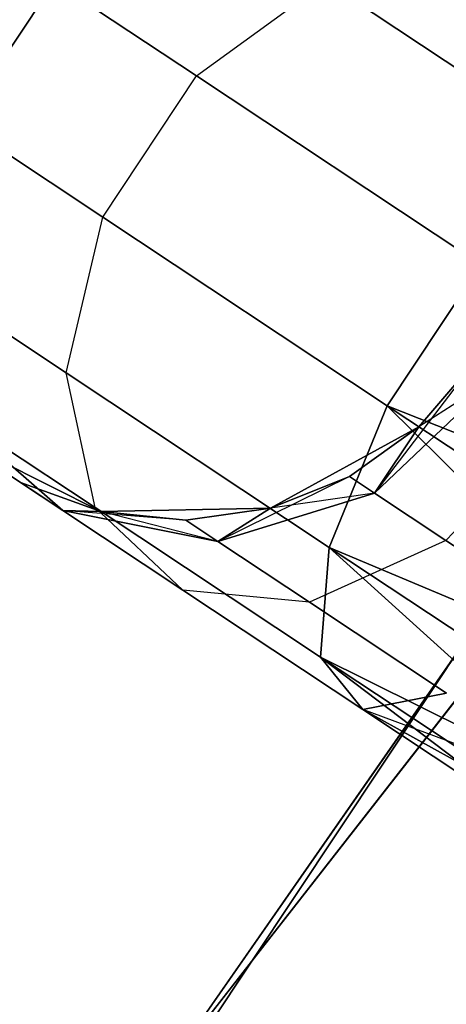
# Model space of a CAD drawing. Extents: x -91 to 91, y -91 to 262.
# Tile 224 of 256: x 49.93 to 51.14, y -35.77 to -32.99. Entities that reach past the tile are written whole.
import ezdxf

# ---------------------------------------------------------------- set-up
doc = ezdxf.new("R2010")
doc.units = 0
doc.header["$LTSCALE"] = 25.4
doc.layers.get('0').update_dxf_attribs({"linetype": 'CONTINUOUS'})

# ---------------------------------------------------------------- blocks, each defined once
blk = doc.blocks.new('ETE0_STL_1')
at = {"color": 0}
for p, q in [((49.2803, -37.6225, 159.5), (53.7694, -30.8683, 159.5)), ((53.7694, -30.8683, 169), (49.2803, -37.6225, 169)), ((53.7694, -30.8683, 169), (49.2803, -37.6225, 169)), ((49.2803, -37.6225, 159.5), (53.7694, -30.8683, 159.5)), ((53.0791, -32.0407, 330.5076), (48.4429, -38.6948, 330.5076)), ((48.4429, -38.6948, 321.0076), (53.0791, -32.0407, 321.0076)), ((48.4429, -38.6948, 321.0076), (53.0791, -32.0407, 321.0076)), ((53.0791, -32.0407, 330.5076), (48.4429, -38.6948, 330.5076)), ((49.8968, -32.7958, 320.8707), (50.4335, -33.1518, 319.9068)), ((49.8968, -32.7958, 320.8707), (50.4335, -33.1518, 319.9068)), ((50.4335, -33.1518, 170.1084), (49.8968, -32.7958, 169.1445)), ((50.4335, -33.1518, 170.1084), (49.8968, -32.7958, 169.1445)), ((50.4335, -33.1518, 319.9068), (50.7989, -32.8856, 320.0641)), ((50.4335, -33.1518, 319.9068), (50.7989, -32.8856, 320.0641)), ((50.4335, -33.1518, 170.1084), (50.7989, -32.8856, 169.9511)), ((50.4335, -33.1518, 170.1084), (50.7989, -32.8856, 169.9511)), ((50.7989, -32.8856, 320.0641), (51.5419, -33.3785, 319.4683)), ((50.7989, -32.8856, 320.0641), (51.5419, -33.3785, 319.4683)), ((51.5419, -33.3785, 170.5469), (50.7989, -32.8856, 169.9511)), ((51.5419, -33.3785, 170.5469), (50.7989, -32.8856, 169.9511)), ((50.0151, -32.9121, 164.5076), (49.7576, -33.3002, 164.5076)), ((49.7576, -33.3002, 162.5076), (50.0151, -32.9121, 162.5076)), ((49.7576, -33.3002, 162.5076), (50.0151, -32.9121, 162.5076)), ((50.0151, -32.9121, 164.5076), (49.7576, -33.3002, 164.5076)), ((50.1689, -33.5506, 319.9068), (50.4335, -33.1518, 319.9068)), ((50.1689, -33.5506, 319.9068), (50.4335, -33.1518, 319.9068)), ((50.1689, -33.5506, 170.1084), (50.4335, -33.1518, 170.1084)), ((50.1689, -33.5506, 170.1084), (50.4335, -33.1518, 170.1084)), ((50.4335, -33.1518, 319.9068), (51.2367, -33.6846, 319.2628)), ((50.4335, -33.1518, 319.9068), (51.2367, -33.6846, 319.2628)), ((51.2367, -33.6846, 170.7524), (50.4335, -33.1518, 170.1084)), ((51.2367, -33.6846, 170.7524), (50.4335, -33.1518, 170.1084)), ((49.6323, -33.1946, 320.8707), (50.1689, -33.5506, 319.9068)), ((49.6323, -33.1946, 320.8707), (50.1689, -33.5506, 319.9068)), ((50.1689, -33.5506, 170.1084), (49.6323, -33.1946, 169.1445)), ((50.1689, -33.5506, 170.1084), (49.6323, -33.1946, 169.1445)), ((50.0657, -33.9907, 320.0641), (50.1689, -33.5506, 319.9068)), ((50.0657, -33.9907, 320.0641), (50.1689, -33.5506, 319.9068)), ((50.0657, -33.9907, 169.9511), (50.1689, -33.5506, 170.1084)), ((50.0657, -33.9907, 169.9511), (50.1689, -33.5506, 170.1084)), ((50.1689, -33.5506, 319.9068), (50.9721, -34.0835, 319.2628)), ((50.1689, -33.5506, 319.9068), (50.9721, -34.0835, 319.2628)), ((50.9721, -34.0835, 170.7524), (50.1689, -33.5506, 170.1084)), ((50.9721, -34.0835, 170.7524), (50.1689, -33.5506, 170.1084)), ((49.5692, -33.6614, 320.9558), (50.0657, -33.9907, 320.0641)), ((49.5692, -33.6614, 320.9558), (50.0657, -33.9907, 320.0641)), ((50.0657, -33.9907, 169.9511), (49.5692, -33.6614, 169.0594)), ((50.0657, -33.9907, 169.9511), (49.5692, -33.6614, 169.0594)), ((50.9721, -34.0835, 319.2628), (51.2367, -33.6846, 319.2628)), ((50.9721, -34.0835, 319.2628), (51.2367, -33.6846, 319.2628)), ((51.2367, -33.6846, 170.7524), (50.9721, -34.0835, 170.7524)), ((51.2367, -33.6846, 170.7524), (50.9721, -34.0835, 170.7524)), ((51.2185, -33.9597, 322.0076), (50.9368, -34.3306, 321.5811)), ((51.2185, -33.9597, 322.0076), (50.9368, -34.3306, 321.5811)), ((51.062, -34.1431, 327.5076), (51.2185, -33.9597, 327.5076)), ((51.2185, -33.9597, 163.5076), (51.062, -34.1431, 163.5076)), ((51.062, -34.1431, 322.0076), (51.2185, -33.9597, 322.0076)), ((51.062, -34.1431, 327.5076), (51.2185, -33.9597, 327.5076)), ((51.062, -34.1431, 322.0076), (51.2185, -33.9597, 322.0076)), ((51.062, -34.1431, 168.0076), (51.2185, -33.9597, 168.0076)), ((51.062, -34.1431, 168.0076), (51.2185, -33.9597, 168.0076)), ((51.2185, -33.9597, 163.5076), (51.062, -34.1431, 163.5076)), ((50.1475, -34.3713, 320.3427), (50.0657, -33.9907, 320.0641)), ((50.0657, -33.9907, 320.0641), (50.8087, -34.4837, 319.4683)), ((50.0657, -33.9907, 320.0641), (50.8087, -34.4837, 319.4683)), ((50.1475, -34.3713, 320.3427), (50.0657, -33.9907, 320.0641)), ((50.1475, -34.3713, 169.6726), (50.0657, -33.9907, 169.9511)), ((50.8087, -34.4837, 170.5469), (50.0657, -33.9907, 169.9511)), ((50.1475, -34.3713, 169.6726), (50.0657, -33.9907, 169.9511)), ((50.8087, -34.4837, 170.5469), (50.0657, -33.9907, 169.9511)), ((50.9368, -34.3306, 321.5811), (51.2819, -34.0018, 321.6249)), ((50.9368, -34.3306, 321.5811), (51.2819, -34.0018, 321.6249)), ((51.2819, -34.0018, 168.3903), (50.9368, -34.3306, 168.4341)), ((51.2819, -34.0018, 168.3903), (50.9368, -34.3306, 168.4341)), ((51.2819, -34.0018, 168.3903), (51.062, -34.1431, 168.0076)), ((51.2819, -34.0018, 168.3903), (51.062, -34.1431, 168.0076)), ((49.7222, -34.0891, 321.1065), (50.0561, -34.3799, 321.2884)), ((49.7222, -34.0891, 321.1065), (50.0561, -34.3799, 321.2884)), ((49.7222, -34.0891, 321.1065), (50.1475, -34.3713, 320.3427)), ((49.7222, -34.0891, 321.1065), (50.1475, -34.3713, 320.3427)), ((50.0561, -34.3799, 168.7269), (49.7222, -34.0891, 168.9087)), ((50.1475, -34.3713, 169.6726), (49.7222, -34.0891, 168.9087)), ((50.0561, -34.3799, 168.7269), (49.7222, -34.0891, 168.9087)), ((50.1475, -34.3713, 169.6726), (49.7222, -34.0891, 168.9087)), ((50.8087, -34.4837, 319.4683), (50.9721, -34.0835, 319.2628)), ((50.8087, -34.4837, 319.4683), (50.9721, -34.0835, 319.2628)), ((50.9721, -34.0835, 170.7524), (50.8087, -34.4837, 170.5469)), ((50.9721, -34.0835, 170.7524), (50.8087, -34.4837, 170.5469)), ((50.9721, -34.0835, 319.2628), (51.7949, -34.8998, 319.1222)), ((50.9721, -34.0835, 319.2628), (51.7949, -34.8998, 319.1222)), ((50.9721, -34.0835, 319.2628), (51.9195, -34.712, 319.0367)), ((50.9721, -34.0835, 319.2628), (51.9195, -34.712, 319.0367)), ((50.9721, -34.0835, 319.2628), (52.0518, -34.5126, 319.0076)), ((50.9721, -34.0835, 319.2628), (52.0518, -34.5126, 319.0076)), ((51.7949, -34.8998, 170.8931), (50.9721, -34.0835, 170.7524)), ((51.9195, -34.712, 170.9785), (50.9721, -34.0835, 170.7524)), ((51.7949, -34.8998, 170.8931), (50.9721, -34.0835, 170.7524)), ((51.9195, -34.712, 170.9785), (50.9721, -34.0835, 170.7524)), ((52.0518, -34.5126, 171.0076), (50.9721, -34.0835, 170.7524)), ((52.0518, -34.5126, 171.0076), (50.9721, -34.0835, 170.7524)), ((51.4626, -34.1217, 321.3005), (51.1382, -34.4641, 321.2195)), ((51.4626, -34.1217, 321.3005), (51.1382, -34.4641, 321.2195)), ((51.4626, -34.1217, 168.7147), (51.1382, -34.4641, 168.7957)), ((51.4626, -34.1217, 168.7147), (51.1382, -34.4641, 168.7957)), ((50.6423, -34.3733, 327.5076), (51.062, -34.1431, 327.5076)), ((51.062, -34.1431, 163.5076), (50.6423, -34.3733, 163.5076)), ((50.6423, -34.3733, 327.5076), (51.062, -34.1431, 327.5076)), ((51.062, -34.1431, 163.5076), (50.6423, -34.3733, 163.5076)), ((50.8661, -34.2837, 322.0076), (51.062, -34.1431, 327.5076)), ((50.8661, -34.2837, 322.0076), (51.062, -34.1431, 327.5076)), ((50.8661, -34.2837, 322.0076), (51.062, -34.1431, 322.0076)), ((50.8661, -34.2837, 322.0076), (51.062, -34.1431, 322.0076)), ((50.8661, -34.2837, 168.0076), (51.062, -34.1431, 168.0076)), ((51.062, -34.1431, 163.5076), (50.8661, -34.2837, 168.0076)), ((50.8661, -34.2837, 168.0076), (51.062, -34.1431, 168.0076)), ((51.062, -34.1431, 163.5076), (50.8661, -34.2837, 168.0076)), ((51.062, -34.1431, 322.0076), (50.9368, -34.3306, 321.5811)), ((51.062, -34.1431, 322.0076), (50.9368, -34.3306, 321.5811)), ((50.9368, -34.3306, 168.4341), (51.062, -34.1431, 168.0076)), ((50.9368, -34.3306, 168.4341), (51.062, -34.1431, 168.0076)), ((51.062, -34.1431, 322.0076), (51.062, -34.1431, 327.5076)), ((51.062, -34.1431, 322.0076), (51.062, -34.1431, 327.5076)), ((51.062, -34.1431, 168.0076), (51.062, -34.1431, 163.5076)), ((51.062, -34.1431, 168.0076), (51.062, -34.1431, 163.5076)), ((49.736, -34.1675, 327.5076), (50.1638, -34.3821, 327.5076)), ((50.1638, -34.3821, 163.5076), (49.736, -34.1675, 163.5076)), ((49.736, -34.1675, 322.0076), (50.0561, -34.3799, 321.2884)), ((49.9369, -34.3008, 322.0076), (49.736, -34.1675, 327.5076)), ((49.9369, -34.3008, 322.0076), (49.736, -34.1675, 327.5076)), ((49.736, -34.1675, 327.5076), (50.1638, -34.3821, 327.5076)), ((49.736, -34.1675, 322.0076), (50.0561, -34.3799, 321.2884)), ((50.0561, -34.3799, 168.7269), (49.736, -34.1675, 168.0076)), ((49.9369, -34.3008, 168.0076), (49.736, -34.1675, 163.5076)), ((50.0561, -34.3799, 168.7269), (49.736, -34.1675, 168.0076)), ((49.9369, -34.3008, 168.0076), (49.736, -34.1675, 163.5076)), ((50.1638, -34.3821, 163.5076), (49.736, -34.1675, 163.5076)), ((49.9369, -34.3008, 322.0076), (50.0561, -34.3799, 321.2884)), ((49.9369, -34.3008, 322.0076), (50.1638, -34.3821, 327.5076)), ((49.9369, -34.3008, 322.0076), (50.1638, -34.3821, 322.0076)), ((49.9369, -34.3008, 322.0076), (50.1638, -34.3821, 327.5076)), ((49.9369, -34.3008, 322.0076), (50.1638, -34.3821, 322.0076)), ((49.9369, -34.3008, 322.0076), (50.0561, -34.3799, 321.2884)), ((50.0561, -34.3799, 168.7269), (49.9369, -34.3008, 168.0076)), ((49.9369, -34.3008, 168.0076), (50.1638, -34.3821, 168.0076)), ((50.0561, -34.3799, 168.7269), (49.9369, -34.3008, 168.0076)), ((50.1638, -34.3821, 163.5076), (49.9369, -34.3008, 168.0076)), ((49.9369, -34.3008, 168.0076), (50.1638, -34.3821, 168.0076)), ((50.1638, -34.3821, 163.5076), (49.9369, -34.3008, 168.0076)), ((50.8661, -34.2837, 322.0076), (50.4944, -34.467, 321.4596)), ((50.8661, -34.2837, 322.0076), (50.4944, -34.467, 321.4596)), ((50.6423, -34.3733, 322.0076), (50.8661, -34.2837, 322.0076)), ((50.8661, -34.2837, 322.0076), (50.6423, -34.3733, 327.5076)), ((50.8661, -34.2837, 322.0076), (50.6423, -34.3733, 327.5076)), ((50.6423, -34.3733, 322.0076), (50.8661, -34.2837, 322.0076)), ((50.6423, -34.3733, 168.0076), (50.8661, -34.2837, 168.0076)), ((50.8661, -34.2837, 168.0076), (50.6423, -34.3733, 163.5076)), ((50.8661, -34.2837, 168.0076), (50.6423, -34.3733, 163.5076)), ((50.6423, -34.3733, 168.0076), (50.8661, -34.2837, 168.0076)), ((50.8661, -34.2837, 322.0076), (50.9368, -34.3306, 321.5811)), ((50.8661, -34.2837, 322.0076), (50.9368, -34.3306, 321.5811)), ((50.9368, -34.3306, 168.4341), (50.8661, -34.2837, 168.0076)), ((50.9368, -34.3306, 168.4341), (50.8661, -34.2837, 168.0076)), ((50.4944, -34.467, 321.4596), (50.9368, -34.3306, 321.5811)), ((50.4944, -34.467, 321.4596), (50.9368, -34.3306, 321.5811)), ((50.9368, -34.3306, 168.4341), (50.4944, -34.467, 168.5556)), ((50.9368, -34.3306, 168.4341), (50.4944, -34.467, 168.5556)), ((50.9368, -34.3306, 168.4341), (50.6423, -34.3733, 168.0076)), ((50.9368, -34.3306, 168.4341), (50.6423, -34.3733, 168.0076)), ((50.9368, -34.3306, 321.5811), (51.1382, -34.4641, 321.2195)), ((50.9368, -34.3306, 321.5811), (51.1382, -34.4641, 321.2195)), ((51.1382, -34.4641, 168.7957), (50.9368, -34.3306, 168.4341)), ((51.1382, -34.4641, 168.7957), (50.9368, -34.3306, 168.4341)), ((50.4036, -34.4068, 322.0076), (50.0561, -34.3799, 321.2884)), ((50.0561, -34.3799, 321.2884), (50.4944, -34.467, 321.4596)), ((50.4036, -34.4068, 322.0076), (50.0561, -34.3799, 321.2884)), ((50.1638, -34.3821, 322.0076), (50.0561, -34.3799, 321.2884)), ((50.1638, -34.3821, 322.0076), (50.0561, -34.3799, 321.2884)), ((50.0561, -34.3799, 321.2884), (50.4944, -34.467, 321.4596)), ((50.0561, -34.3799, 321.2884), (50.3956, -34.6051, 320.6786)), ((50.0561, -34.3799, 321.2884), (50.3956, -34.6051, 320.6786)), ((50.4944, -34.467, 168.5556), (50.0561, -34.3799, 168.7269)), ((50.0561, -34.3799, 168.7269), (50.1638, -34.3821, 168.0076)), ((50.0561, -34.3799, 168.7269), (50.1638, -34.3821, 168.0076)), ((50.3956, -34.6051, 169.3366), (50.0561, -34.3799, 168.7269)), ((50.4944, -34.467, 168.5556), (50.0561, -34.3799, 168.7269)), ((50.3956, -34.6051, 169.3366), (50.0561, -34.3799, 168.7269)), ((50.3956, -34.6051, 320.6786), (50.1475, -34.3713, 320.3427)), ((50.1475, -34.3713, 320.3427), (50.784, -34.7936, 319.8322)), ((50.1475, -34.3713, 320.3427), (50.784, -34.7936, 319.8322)), ((50.3956, -34.6051, 320.6786), (50.1475, -34.3713, 320.3427)), ((50.3956, -34.6051, 169.3366), (50.1475, -34.3713, 169.6726)), ((50.784, -34.7936, 170.183), (50.1475, -34.3713, 169.6726)), ((50.3956, -34.6051, 169.3366), (50.1475, -34.3713, 169.6726)), ((50.784, -34.7936, 170.183), (50.1475, -34.3713, 169.6726)), ((50.1638, -34.3821, 327.5076), (50.6423, -34.3733, 327.5076)), ((50.6423, -34.3733, 163.5076), (50.1638, -34.3821, 163.5076)), ((50.1638, -34.3821, 327.5076), (50.6423, -34.3733, 327.5076)), ((50.6423, -34.3733, 163.5076), (50.1638, -34.3821, 163.5076)), ((50.1638, -34.3821, 322.0076), (50.1638, -34.3821, 327.5076)), ((50.1638, -34.3821, 322.0076), (50.1638, -34.3821, 327.5076)), ((50.1638, -34.3821, 322.0076), (50.4036, -34.4068, 322.0076)), ((50.4036, -34.4068, 322.0076), (50.1638, -34.3821, 327.5076)), ((50.4036, -34.4068, 322.0076), (50.1638, -34.3821, 327.5076)), ((50.1638, -34.3821, 322.0076), (50.4036, -34.4068, 322.0076)), ((50.4944, -34.467, 168.5556), (50.1638, -34.3821, 168.0076)), ((50.1638, -34.3821, 168.0076), (50.4036, -34.4068, 168.0076)), ((50.4944, -34.467, 168.5556), (50.1638, -34.3821, 168.0076)), ((50.4036, -34.4068, 168.0076), (50.1638, -34.3821, 163.5076)), ((50.4036, -34.4068, 168.0076), (50.1638, -34.3821, 163.5076)), ((50.1638, -34.3821, 168.0076), (50.4036, -34.4068, 168.0076)), ((50.1638, -34.3821, 168.0076), (50.1638, -34.3821, 163.5076)), ((50.1638, -34.3821, 168.0076), (50.1638, -34.3821, 163.5076)), ((50.4036, -34.4068, 322.0076), (50.6423, -34.3733, 327.5076)), ((50.4036, -34.4068, 322.0076), (50.6423, -34.3733, 322.0076)), ((50.4036, -34.4068, 322.0076), (50.6423, -34.3733, 327.5076)), ((50.4036, -34.4068, 322.0076), (50.6423, -34.3733, 322.0076)), ((50.4036, -34.4068, 168.0076), (50.6423, -34.3733, 168.0076)), ((50.6423, -34.3733, 163.5076), (50.4036, -34.4068, 168.0076)), ((50.4036, -34.4068, 168.0076), (50.6423, -34.3733, 168.0076)), ((50.6423, -34.3733, 163.5076), (50.4036, -34.4068, 168.0076)), ((50.6423, -34.3733, 322.0076), (50.4944, -34.467, 321.4596)), ((50.6423, -34.3733, 322.0076), (50.4944, -34.467, 321.4596)), ((50.4944, -34.467, 168.5556), (50.6423, -34.3733, 168.0076)), ((50.4944, -34.467, 168.5556), (50.6423, -34.3733, 168.0076)), ((50.6423, -34.3733, 322.0076), (50.6423, -34.3733, 327.5076)), ((50.6423, -34.3733, 322.0076), (50.6423, -34.3733, 327.5076)), ((50.6423, -34.3733, 168.0076), (50.6423, -34.3733, 163.5076)), ((50.6423, -34.3733, 168.0076), (50.6423, -34.3733, 163.5076)), ((50.4036, -34.4068, 322.0076), (50.4944, -34.467, 321.4596)), ((50.4036, -34.4068, 322.0076), (50.4944, -34.467, 321.4596)), ((50.4944, -34.467, 168.5556), (50.4036, -34.4068, 168.0076)), ((50.4944, -34.467, 168.5556), (50.4036, -34.4068, 168.0076)), ((50.4944, -34.467, 321.4596), (50.7531, -34.6386, 320.9951)), ((50.4944, -34.467, 321.4596), (50.7531, -34.6386, 320.9951)), ((50.7531, -34.6386, 169.0201), (50.4944, -34.467, 168.5556)), ((50.7531, -34.6386, 169.0201), (50.4944, -34.467, 168.5556)), ((51.1382, -34.4641, 321.2195), (50.7531, -34.6386, 320.9951)), ((51.1382, -34.4641, 321.2195), (50.7531, -34.6386, 320.9951)), ((51.1382, -34.4641, 168.7957), (50.7531, -34.6386, 169.0201)), ((51.1382, -34.4641, 168.7957), (50.7531, -34.6386, 169.0201)), ((51.1382, -34.4641, 321.2195), (51.4395, -34.664, 320.9779)), ((51.1382, -34.4641, 321.2195), (51.4395, -34.664, 320.9779)), ((51.4395, -34.664, 169.0373), (51.1382, -34.4641, 168.7957)), ((51.4395, -34.664, 169.0373), (51.1382, -34.4641, 168.7957)), ((50.784, -34.7936, 319.8322), (50.8087, -34.4837, 319.4683)), ((50.784, -34.7936, 319.8322), (50.8087, -34.4837, 319.4683)), ((50.8087, -34.4837, 170.5469), (50.784, -34.7936, 170.183)), ((50.8087, -34.4837, 170.5469), (50.784, -34.7936, 170.183)), ((50.8087, -34.4837, 319.4683), (51.5968, -35.1983, 319.4395)), ((50.8087, -34.4837, 319.4683), (51.5968, -35.1983, 319.4395)), ((50.8087, -34.4837, 319.4683), (51.6852, -35.0651, 319.2591)), ((50.8087, -34.4837, 319.4683), (51.6852, -35.0651, 319.2591)), ((50.8087, -34.4837, 319.4683), (51.7949, -34.8998, 319.1222)), ((50.8087, -34.4837, 319.4683), (51.7949, -34.8998, 319.1222)), ((51.5968, -35.1983, 170.5757), (50.8087, -34.4837, 170.5469)), ((51.6852, -35.0651, 170.7561), (50.8087, -34.4837, 170.5469)), ((51.5968, -35.1983, 170.5757), (50.8087, -34.4837, 170.5469)), ((51.6852, -35.0651, 170.7561), (50.8087, -34.4837, 170.5469)), ((51.7949, -34.8998, 170.8931), (50.8087, -34.4837, 170.5469)), ((51.7949, -34.8998, 170.8931), (50.8087, -34.4837, 170.5469)), ((50.7531, -34.6386, 320.9951), (50.3956, -34.6051, 320.6786)), ((50.3956, -34.6051, 320.6786), (50.9037, -34.9422, 320.2712)), ((50.3956, -34.6051, 320.6786), (50.9037, -34.9422, 320.2712)), ((50.7531, -34.6386, 320.9951), (50.3956, -34.6051, 320.6786)), ((50.7531, -34.6386, 169.0201), (50.3956, -34.6051, 169.3366)), ((50.9037, -34.9422, 169.744), (50.3956, -34.6051, 169.3366)), ((50.7531, -34.6386, 169.0201), (50.3956, -34.6051, 169.3366)), ((50.9037, -34.9422, 169.744), (50.3956, -34.6051, 169.3366)), ((50.7531, -34.6386, 320.9951), (51.1402, -34.8954, 320.6847)), ((50.7531, -34.6386, 320.9951), (51.1402, -34.8954, 320.6847)), ((51.1402, -34.8954, 169.3306), (50.7531, -34.6386, 169.0201)), ((51.1402, -34.8954, 169.3306), (50.7531, -34.6386, 169.0201)), ((50.9037, -34.9422, 320.2712), (50.784, -34.7936, 319.8322)), ((50.784, -34.7936, 319.8322), (51.503, -35.3398, 319.8871)), ((50.784, -34.7936, 319.8322), (51.503, -35.3398, 319.8871)), ((50.784, -34.7936, 319.8322), (51.5349, -35.2917, 319.653)), ((50.784, -34.7936, 319.8322), (51.5349, -35.2917, 319.653)), ((50.784, -34.7936, 319.8322), (51.5968, -35.1983, 319.4395)), ((50.784, -34.7936, 319.8322), (51.5968, -35.1983, 319.4395)), ((50.9037, -34.9422, 320.2712), (50.784, -34.7936, 319.8322)), ((51.503, -35.3398, 170.1281), (50.784, -34.7936, 170.183)), ((50.784, -34.7936, 170.183), (50.9037, -34.9422, 169.744)), ((51.5349, -35.2917, 170.3622), (50.784, -34.7936, 170.183)), ((51.503, -35.3398, 170.1281), (50.784, -34.7936, 170.183)), ((51.5349, -35.2917, 170.3622), (50.784, -34.7936, 170.183)), ((51.5968, -35.1983, 170.5757), (50.784, -34.7936, 170.183)), ((51.5968, -35.1983, 170.5757), (50.784, -34.7936, 170.183)), ((50.784, -34.7936, 170.183), (50.9037, -34.9422, 169.744)), ((46.243, -41.2237, 327.5076), (51.2281, -34.8351, 327.5076)), ((51.2281, -34.8351, 328.5076), (46.243, -41.2237, 328.5076)), ((46.243, -41.2237, 327.5076), (51.2281, -34.8351, 327.5076)), ((51.2281, -34.8351, 328.5076), (46.243, -41.2237, 328.5076)), ((51.1402, -34.8954, 320.6847), (50.9037, -34.9422, 320.2712)), ((51.1402, -34.8954, 320.6847), (50.9037, -34.9422, 320.2712)), ((50.9037, -34.9422, 169.744), (51.1402, -34.8954, 169.3306)), ((50.9037, -34.9422, 169.744), (51.1402, -34.8954, 169.3306)), ((50.9037, -34.9422, 320.2712), (51.5349, -35.2917, 320.3622)), ((50.9037, -34.9422, 320.2712), (51.5349, -35.2917, 320.3622)), ((50.9037, -34.9422, 320.2712), (51.503, -35.3398, 320.1281)), ((50.9037, -34.9422, 320.2712), (51.503, -35.3398, 319.8871)), ((50.9037, -34.9422, 320.2712), (51.503, -35.3398, 320.1281)), ((50.9037, -34.9422, 320.2712), (51.503, -35.3398, 319.8871)), ((51.503, -35.3398, 170.1281), (50.9037, -34.9422, 169.744)), ((51.503, -35.3398, 169.8871), (50.9037, -34.9422, 169.744)), ((51.5968, -35.1983, 169.4395), (50.9037, -34.9422, 169.744)), ((51.5968, -35.1983, 169.4395), (50.9037, -34.9422, 169.744)), ((51.5349, -35.2917, 169.653), (50.9037, -34.9422, 169.744)), ((51.503, -35.3398, 169.8871), (50.9037, -34.9422, 169.744)), ((51.5349, -35.2917, 169.653), (50.9037, -34.9422, 169.744)), ((51.503, -35.3398, 170.1281), (50.9037, -34.9422, 169.744))]:
    blk.add_line(p, q, dxfattribs=at)

msp = doc.modelspace()

# ---------------------------------------------------------------- block references
at = {"color": 253}
msp.add_blockref('ETE0_STL_1', (0, 0), dxfattribs=at)

doc.saveas('drawing.dxf')
